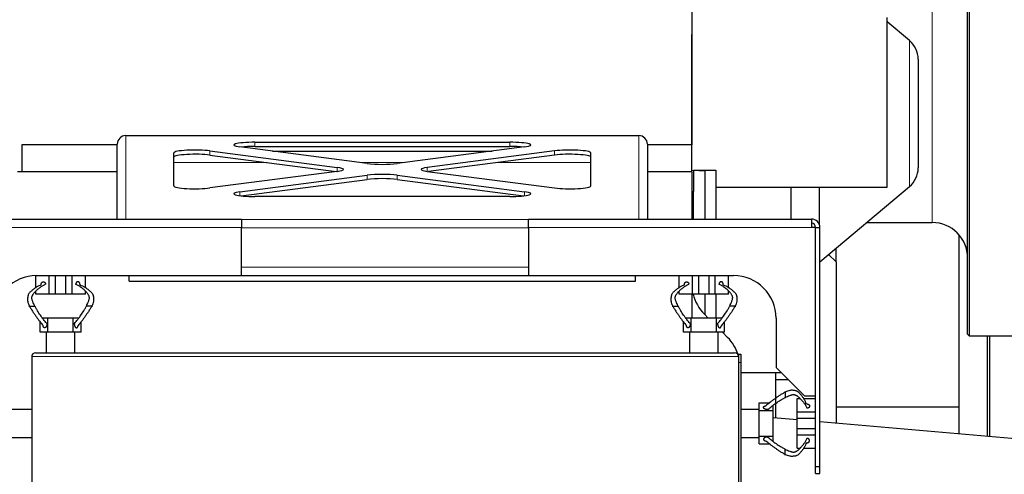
# Model space of a CAD drawing. Header units: inches. Extents: x 0 to 17820, y -10 to 12600.
# Tile 49 of 256: x 5775 to 6472, y 3609 to 3930. Entities that reach past the tile are written whole.
import ezdxf

# ---------------------------------------------------------------- set-up
doc = ezdxf.new("R2010")
doc.units = ezdxf.units.IN
doc.layers.add('1', color=7, linetype='Continuous', true_color=0xffffff)

msp = doc.modelspace()

# ---------------------------------------------------------------- linework, layer by layer
at = {"layer": '1', "color": 2, "linetype": 'Continuous', "lineweight": 25}
for p, q in [((6250.834, 4459.334), (6250.834, 3841.6)), ((6446.834, 4206.589), (6446.834, 3706.589)), ((6445.834, 3707.589), (6445.834, 4205.589)), ((6404.69, 3915.344), (6388.832, 3928.65)), ((6388.838, 3811.594), (6388.833, 3931.594)), ((6250.838, 3823.555), (6250.834, 3919.587)), ((6410.834, 3902.168), (6410.834, 3863.689)), ((6410.834, 3863.689), (6410.834, 3825.209)), ((5850.334, 3848.089), (5850.334, 3848.076)), ((5850.334, 3848.089), (6213.334, 3848.089)), ((6213.334, 3848.089), (6213.334, 3848.076)), ((5776.834, 3841.589), (5776.834, 3822.588)), ((5844.334, 3841.589), (5776.834, 3841.589)), ((5844.334, 3789.089), (5844.334, 3842.037)), ((5909.94, 3837.318), (6000.014, 3825.593)), ((6021.227, 3828.354), (5931.154, 3840.079)), ((5941.76, 3843.413), (6121.907, 3843.413)), ((5941.76, 3840.438), (6121.907, 3840.438)), ((6132.514, 3840.079), (6042.44, 3828.354)), ((6153.727, 3837.318), (6063.654, 3825.593)), ((6250.834, 3841.589), (6219.328, 3841.589)), ((6219.334, 3842.037), (6219.334, 3789.089)), ((6250.834, 3822.589), (6250.834, 3841.589)), ((5884.334, 3812.487), (5884.334, 3835.937)), ((5909.94, 3834.343), (5999.195, 3822.725)), ((5954.131, 3837.089), (6109.537, 3837.089)), ((6153.727, 3834.343), (6064.473, 3822.725)), ((6179.334, 3812.487), (6179.334, 3835.937)), ((6250.834, 3823.554), (6251.834, 3823.589)), ((6251.834, 3823.589), (6267.834, 3823.589)), ((6251.834, 3823.589), (6259.834, 3823.309)), ((6251.834, 3823.589), (6251.834, 3808.58)), ((6259.834, 3823.309), (6259.834, 3789.081)), ((6267.834, 3823.589), (6267.834, 3789.086)), ((5844.337, 3822.589), (5773.875, 3822.589)), ((6000.014, 3822.831), (5909.94, 3811.106)), ((5931.154, 3808.345), (6021.227, 3820.07)), ((5932.004, 3805.481), (6021.227, 3817.095)), ((6042.44, 3820.07), (6132.514, 3808.345)), ((6042.44, 3817.095), (6131.664, 3805.481)), ((6063.654, 3822.831), (6153.727, 3811.106)), ((6250.875, 3822.589), (6219.333, 3822.589)), ((6250.875, 3789.087), (6250.875, 3822.589)), ((6267.836, 3811.589), (6388.838, 3811.594)), ((6320.834, 3811.582), (6320.834, 3789.086)), ((6340.834, 3811.592), (6340.834, 3785.477)), ((6341.335, 3758.872), (6404.69, 3812.033)), ((6121.907, 3805.011), (5941.76, 3805.011)), ((6251.834, 3789.085), (6251.834, 3808.58)), ((5732.334, 3789.089), (5932.334, 3789.089)), ((5932.334, 3789.089), (5932.334, 3783.089)), ((6135.334, 3783.089), (6135.334, 3789.089)), ((6135.334, 3789.089), (6335.334, 3789.089)), ((6335.334, 3789.089), (6335.334, 3783.089)), ((5932.334, 3749.089), (5932.334, 3783.089)), ((6135.334, 3783.089), (6135.334, 3749.089)), ((6338.332, 3783.089), (6335.334, 3783.089)), ((6338.332, 3664.089), (6338.332, 3783.089)), ((6341.334, 3614.089), (6341.334, 3783.089)), ((6374.363, 3786.589), (6420.834, 3786.589)), ((6439.634, 3778.065), (6439.634, 3637.087)), ((6352.723, 3758.751), (6352.723, 3768.428)), ((6352.723, 3758.752), (6347.462, 3764.013)), ((6352.723, 3758.752), (6352.723, 3644.697)), ((5786.793, 3740.239), (5786.793, 3749.084)), ((5787.334, 3749.089), (5932.334, 3749.089)), ((5796.229, 3736.089), (5796.229, 3749.089)), ((5800.642, 3736.089), (5800.642, 3749.089)), ((5807.945, 3736.089), (5807.945, 3749.089)), ((5812.358, 3736.089), (5812.358, 3749.089)), ((5821.793, 3740.239), (5821.793, 3749.089)), ((5852.834, 3745.089), (5852.834, 3749.089)), ((5932.341, 3749.089), (6135.328, 3749.089)), ((6135.334, 3749.089), (6280.334, 3749.089)), ((6210.834, 3745.089), (6210.834, 3749.089)), ((6241.793, 3740.239), (6241.793, 3749.089)), ((6251.229, 3736.089), (6251.229, 3749.089)), ((6255.642, 3736.089), (6255.642, 3749.089)), ((6262.945, 3736.089), (6262.945, 3749.089)), ((6267.358, 3736.089), (6267.358, 3749.089)), ((6276.793, 3740.239), (6276.793, 3749.089)), ((5852.834, 3745.089), (6210.834, 3745.089)), ((5786.793, 3736.089), (5786.793, 3738.161)), ((5796.229, 3736.089), (5786.793, 3736.089)), ((5800.642, 3736.089), (5796.229, 3736.089)), ((5807.945, 3736.089), (5800.642, 3736.089)), ((5812.358, 3736.089), (5807.945, 3736.089)), ((5821.793, 3736.089), (5812.358, 3736.089)), ((5821.793, 3736.089), (5821.793, 3738.144)), ((6241.793, 3736.089), (6241.793, 3738.161)), ((6251.229, 3736.089), (6241.793, 3736.089)), ((6250.875, 3719.079), (6250.875, 3736.084)), ((6255.642, 3736.089), (6251.229, 3736.089)), ((6251.834, 3735.332), (6251.834, 3736.087)), ((6262.945, 3736.089), (6255.642, 3736.089)), ((6259.834, 3736.087), (6259.834, 3721.581)), ((6267.358, 3736.089), (6262.945, 3736.089)), ((6276.793, 3736.089), (6267.358, 3736.089)), ((6267.834, 3736.088), (6267.834, 3719.091)), ((6276.793, 3736.089), (6276.793, 3738.144)), ((5795.293, 3719.089), (5791.548, 3719.089)), ((5795.293, 3709.089), (5795.293, 3719.089)), ((5813.293, 3719.089), (5795.293, 3719.089)), ((5817.039, 3719.089), (5813.293, 3719.089)), ((5813.293, 3709.089), (5813.293, 3719.089)), ((6250.293, 3719.089), (6246.548, 3719.089)), ((6268.293, 3719.089), (6250.293, 3719.089)), ((6250.293, 3709.089), (6250.293, 3719.089)), ((6262.334, 3719.089), (6259.621, 3721.802)), ((6272.039, 3719.089), (6268.293, 3719.089)), ((6268.293, 3709.089), (6268.293, 3719.089)), ((6310.334, 3719.089), (6310.334, 3684.089)), ((5789.793, 3709.089), (5789.793, 3716.569)), ((5818.793, 3709.089), (5818.793, 3716.569)), ((6244.793, 3709.089), (6244.793, 3716.569)), ((6273.793, 3709.089), (6273.793, 3716.569)), ((5794.334, 3709.089), (5789.793, 3709.089)), ((5794.334, 3694.589), (5794.334, 3709.089)), ((5795.293, 3709.089), (5794.334, 3709.089)), ((5813.293, 3709.089), (5795.293, 3709.089)), ((5814.334, 3709.089), (5813.293, 3709.089)), ((5818.793, 3709.089), (5814.334, 3709.089)), ((5814.334, 3694.589), (5814.334, 3709.089)), ((6249.334, 3709.089), (6244.793, 3709.089)), ((6250.293, 3709.089), (6249.334, 3709.089)), ((6249.334, 3694.589), (6249.334, 3709.089)), ((6268.293, 3709.089), (6250.293, 3709.089)), ((6269.334, 3709.089), (6268.293, 3709.089)), ((6273.793, 3709.089), (6269.334, 3709.089)), ((6269.334, 3694.589), (6269.334, 3709.089)), ((6276.047, 3705.376), (6272.334, 3709.089)), ((6445.834, 3707.589), (6446.834, 3706.589)), ((6446.834, 3706.589), (6499.834, 3706.589)), ((6459.734, 3706.58), (6459.734, 3635.326)), ((6461.234, 3706.598), (6461.234, 3687.056)), ((5783.834, 3691.789), (5783.834, 3317.389)), ((5786.634, 3694.589), (6281.034, 3694.589)), ((6283.834, 3693.589), (6285.334, 3693.589)), ((6283.834, 3693.589), (6283.834, 3691.789)), ((6283.834, 3691.789), (6283.834, 3317.389)), ((6285.334, 3693.589), (6285.334, 3687.589)), ((6285.334, 3687.589), (6285.334, 3341.589)), ((6310.334, 3684.089), (6330.334, 3664.089)), ((6461.234, 3687.056), (6461.234, 3635.199)), ((6285.334, 3680.689), (6313.733, 3680.689)), ((6309.968, 3680.694), (6309.968, 3648.438)), ((6319.002, 3675.421), (6309.968, 3675.421)), ((6330.334, 3664.089), (6338.332, 3664.089)), ((6298.334, 3659.129), (6305.814, 3659.129)), ((6298.334, 3654.589), (6298.334, 3659.129)), ((6308.334, 3653.629), (6308.334, 3657.375)), ((6325.334, 3662.129), (6327.406, 3662.129)), ((6325.334, 3652.694), (6325.334, 3662.129)), ((6329.484, 3662.129), (6338.284, 3662.129)), ((6352.724, 3656.339), (6439.634, 3656.339)), ((5769.334, 3654.589), (5783.834, 3654.589)), ((6285.334, 3654.589), (6298.334, 3654.589)), ((6298.334, 3653.629), (6298.334, 3654.589)), ((6298.334, 3635.629), (6298.334, 3653.629)), ((6298.334, 3653.629), (6308.334, 3653.629)), ((6308.334, 3635.629), (6308.334, 3653.629)), ((6325.334, 3648.28), (6325.334, 3652.694)), ((6325.334, 3652.694), (6338.284, 3652.694)), ((6325.335, 3647.092), (6308.335, 3648.579)), ((6325.334, 3640.978), (6325.334, 3648.28)), ((6325.334, 3648.28), (6338.284, 3648.28)), ((6497.97, 3631.988), (6341.336, 3645.692)), ((6298.334, 3634.589), (6298.334, 3635.629)), ((6298.334, 3635.629), (6308.334, 3635.629)), ((6308.334, 3631.883), (6308.334, 3635.629)), ((6325.334, 3636.564), (6325.334, 3640.978)), ((6325.334, 3640.978), (6338.284, 3640.978)), ((6325.334, 3627.129), (6325.334, 3636.564)), ((6325.334, 3636.564), (6338.284, 3636.564)), ((5769.334, 3634.589), (5783.834, 3634.589)), ((6285.334, 3634.589), (6298.334, 3634.589)), ((6298.334, 3630.129), (6298.334, 3634.589)), ((6298.334, 3630.129), (6305.814, 3630.129)), ((6325.334, 3627.129), (6327.389, 3627.129)), ((6329.484, 3627.129), (6338.284, 3627.129)), ((6338.284, 3609.089), (6338.284, 3614.089)), ((6338.284, 3614.089), (6341.334, 3614.089)), ((6338.284, 3609.089), (6341.334, 3609.089)), ((6341.334, 3609.089), (6341.334, 3614.089))]:
    msp.add_line(p, q, dxfattribs=at)
at = {"layer": '1', "color": 110, "linetype": 'Continuous', "lineweight": 13}
for p, q in [((6420.834, 3786.589), (6420.834, 3956.589)), ((6404.69, 3915.344), (6404.69, 3863.689)), ((6404.69, 3863.689), (6404.69, 3812.033)), ((5850.334, 3848.089), (5850.334, 3789.089)), ((6213.334, 3789.089), (6213.334, 3848.089)), ((5909.94, 3837.318), (5909.94, 3834.343)), ((5941.76, 3843.413), (5941.76, 3840.438)), ((6121.907, 3843.413), (6121.907, 3840.438)), ((6153.727, 3837.318), (6153.727, 3834.343)), ((5884.338, 3829.089), (5950.31, 3829.089)), ((6000.014, 3825.593), (6000.014, 3822.831)), ((6015.584, 3829.089), (6048.084, 3829.089)), ((6063.654, 3825.593), (6063.654, 3822.831)), ((6113.357, 3829.089), (6179.33, 3829.089)), ((6021.227, 3820.07), (6021.227, 3817.095)), ((6042.44, 3820.07), (6042.44, 3817.095)), ((5931.154, 3808.345), (5931.154, 3805.583)), ((6132.514, 3808.345), (6132.514, 3805.583)), ((6251.834, 3808.58), (6250.875, 3808.546)), ((5932.338, 3788.774), (6135.328, 3788.774)), ((5932.334, 3783.089), (5732.334, 3783.089)), ((6135.334, 3782.825), (5932.334, 3782.825)), ((6335.334, 3783.089), (6135.334, 3783.089)), ((5932.334, 3755.089), (6135.334, 3755.089)), ((6283.834, 3691.789), (5783.834, 3691.789)), ((6283.834, 3687.589), (6285.334, 3687.589))]:
    msp.add_line(p, q, dxfattribs=at)
at = {"layer": '1', "color": 2, "linetype": 'Continuous', "lineweight": 25}
for centre, radius, start, end in [((6393.634, 3902.168), 17.2, 0, 50), ((6393.634, 3825.209), 17.2, 310, 0), ((6335.334, 3783.089), 6, 0, 90), ((6335.284, 3783.089), 3, 0, 90), ((6420.834, 3761.589), 25, 0, 90), ((5787.334, 3719.089), 30, 90, 180), ((6280.334, 3719.089), 30, 0, 90), ((6280.834, 3743.015), 30, 193.349531, 225), ((6254.834, 3684.162), 30, 17.619609, 45), ((5786.634, 3691.789), 2.8, 90, 180), ((6281.034, 3691.789), 2.8, 0, 90)]:
    msp.add_arc(centre, radius, start, end, dxfattribs=at)
for centre, major_axis, ratio, start_param, end_param in [((5850.334, 3842.037), (0, 6.051), 0.9914912, 0, 1.5707963), ((6213.334, 3842.037), (0, -6.051), 0.9914912, 1.5707963, 3.1415927), ((5899.334, 3835.937), (15, 0), 0.1301739, 0.7853982, 3.1415927), ((5941.76, 3841.46), (15, 0), 0.1301739, 1.5707963, 3.9269908), ((5941.76, 3838.486), (15, 0), 0.1301739, 1.5707963, 2.27898), ((6121.907, 3841.46), (15, 0), 0.1301739, 5.4977871, 7.8539816), ((6121.907, 3838.486), (15, 0), 0.1301739, 0.8626126, 1.5707963), ((6164.334, 3835.937), (-15, 0), 0.1301739, 3.1415927, 5.4977871), ((5899.334, 3832.963), (15, 0), 0.1301739, 0.7853982, 3.1415927), ((6164.334, 3832.963), (-15, 0), 0.1301739, 3.1415927, 5.4977871), ((5989.407, 3824.212), (15, 0), 0.1301739, 5.4977871, 7.0685835), ((6031.834, 3829.735), (15, 0), 0.1301739, 3.9269908, 5.4977871), ((6074.26, 3824.212), (-15, 0), 0.1301739, 5.4977871, 7.0685835), ((6031.834, 3818.689), (15, 0), 0.1301739, 0.7853982, 2.3561945), ((6031.834, 3815.715), (15, 0), 0.1301739, 0.7853982, 2.3561945), ((5899.334, 3812.487), (15, 0), 0.1301739, 3.1415927, 5.4977871), ((6164.334, 3812.487), (-15, 0), 0.1301739, 0.7853982, 3.1415927), ((5941.76, 3806.964), (15, 0), 0.1301739, 2.3561945, 4.712389), ((6121.907, 3806.964), (15, 0), 0.1301739, 4.712389, 7.0685835)]:
    msp.add_ellipse(centre, major_axis=major_axis, ratio=ratio, start_param=start_param, end_param=end_param, dxfattribs=at)
for points, degree in [([(6338.332, 3783.089), (6341.334, 3783.089)], 1), ([(5790.588, 3742.529), (5790.545, 3742.927), (5790.708, 3743.723), (5791.086, 3744.343), (5791.642, 3744.728), (5792.249, 3744.799), (5792.846, 3744.557), (5793.327, 3744.054), (5793.639, 3743.342), (5793.679, 3742.948)], 2), ([(6245.588, 3742.529), (6245.545, 3742.927), (6245.708, 3743.723), (6246.086, 3744.343), (6246.642, 3744.728), (6247.249, 3744.799), (6247.846, 3744.557), (6248.327, 3744.054), (6248.639, 3743.342), (6248.679, 3742.948)], 2), ([(6338.284, 3614.089), (6338.284, 3664.089)], 1), ([(6331.774, 3658.335), (6332.172, 3658.377), (6332.968, 3658.214), (6333.588, 3657.837), (6333.973, 3657.281), (6334.044, 3656.674), (6333.802, 3656.076), (6333.299, 3655.596), (6332.587, 3655.284), (6332.193, 3655.243)], 2)]:
    msp.add_open_spline(points, degree=degree, dxfattribs=at)
for points, degree, knots in [([(5790.588, 3742.529), (5790.006, 3742.349), (5788.853, 3741.897), (5787.157, 3740.969), (5785.765, 3739.999), (5784.654, 3739.142), (5783.827, 3738.457), (5783.013, 3737.724), (5782.234, 3736.902), (5781.66, 3736.089), (5781.362, 3735.396), (5781.229, 3734.954), (5781.146, 3734.592), (5781.079, 3734.191), (5780.998, 3733.598), (5780.931, 3732.792), (5780.92, 3731.835), (5781.043, 3730.601), (5781.443, 3729.14), (5781.934, 3728.094), (5782.197, 3727.589)], 3, [0, 0, 0, 0, 0.125, 0.25, 0.375, 0.4375, 0.5, 0.5625, 0.625, 0.6875, 0.71875, 0.734375, 0.75, 0.765625, 0.78125, 0.8125, 0.84375, 0.875, 0.9375, 1, 1, 1, 1]), ([(5785.978, 3727.589), (5785.748, 3728.08), (5785.277, 3729.093), (5784.695, 3730.485), (5784.272, 3731.655), (5783.991, 3732.568), (5783.919, 3733.357), (5783.972, 3733.946), (5784.078, 3734.351), (5784.22, 3734.72), (5784.434, 3735.173), (5784.832, 3735.886), (5785.433, 3736.721), (5786.178, 3737.569), (5786.946, 3738.335), (5787.726, 3739.061), (5788.781, 3739.983), (5790.14, 3741.057), (5791.856, 3742.135), (5793.059, 3742.703), (5793.68, 3742.948)], 3, [0, 0, 0, 0, 0.0625, 0.125, 0.15625, 0.1875, 0.21875, 0.234375, 0.25, 0.265625, 0.28125, 0.3125, 0.375, 0.4375, 0.5, 0.5625, 0.625, 0.75, 0.875, 1, 1, 1, 1]), ([(5817.999, 3742.529), (5818.014, 3742.662), (5818.024, 3742.929), (5817.995, 3743.252), (5817.919, 3743.563), (5817.799, 3743.843), (5817.679, 3744.056), (5817.543, 3744.255), (5817.355, 3744.462), (5817.137, 3744.618), (5816.901, 3744.716), (5816.7, 3744.759), (5816.498, 3744.778), (5816.274, 3744.769), (5816.033, 3744.702), (5815.804, 3744.577), (5815.614, 3744.42), (5815.429, 3744.232), (5815.236, 3743.991), (5815.091, 3743.727), (5814.985, 3743.432), (5814.925, 3743.121), (5814.907, 3742.948)], 5, [0, 0, 0, 0, 0, 0, 0.1042545, 0.2083296, 0.25, 0.25, 0.25, 0.3128199, 0.4171102, 0.5, 0.5, 0.5, 0.5210512, 0.6251827, 0.7291347, 0.75, 0.75, 0.75, 0.8639149, 1, 1, 1, 1, 1, 1]), ([(5822.609, 3727.589), (5822.839, 3728.08), (5823.31, 3729.093), (5823.892, 3730.485), (5824.315, 3731.655), (5824.596, 3732.568), (5824.667, 3733.357), (5824.615, 3733.946), (5824.509, 3734.351), (5824.367, 3734.72), (5824.153, 3735.173), (5823.755, 3735.886), (5823.154, 3736.721), (5822.409, 3737.569), (5821.641, 3738.335), (5820.861, 3739.061), (5819.806, 3739.983), (5818.447, 3741.057), (5816.731, 3742.135), (5815.528, 3742.703), (5814.907, 3742.948)], 3, [0, 0, 0, 0, 0.0625, 0.125, 0.15625, 0.1875, 0.21875, 0.234375, 0.25, 0.265625, 0.28125, 0.3125, 0.375, 0.4375, 0.5, 0.5625, 0.625, 0.75, 0.875, 1, 1, 1, 1]), ([(5817.999, 3742.529), (5818.581, 3742.349), (5819.734, 3741.897), (5821.43, 3740.969), (5822.822, 3739.999), (5823.933, 3739.142), (5824.76, 3738.457), (5825.573, 3737.724), (5826.353, 3736.902), (5826.927, 3736.089), (5827.225, 3735.396), (5827.358, 3734.954), (5827.44, 3734.592), (5827.508, 3734.191), (5827.588, 3733.598), (5827.656, 3732.792), (5827.666, 3731.835), (5827.544, 3730.601), (5827.144, 3729.14), (5826.653, 3728.094), (5826.39, 3727.589)], 3, [0, 0, 0, 0, 0.125, 0.25, 0.375, 0.4375, 0.5, 0.5625, 0.625, 0.6875, 0.71875, 0.734375, 0.75, 0.765625, 0.78125, 0.8125, 0.84375, 0.875, 0.9375, 1, 1, 1, 1]), ([(6245.588, 3742.529), (6245.006, 3742.349), (6243.853, 3741.897), (6242.157, 3740.969), (6240.765, 3739.999), (6239.654, 3739.142), (6238.827, 3738.457), (6238.013, 3737.724), (6237.234, 3736.902), (6236.66, 3736.089), (6236.362, 3735.396), (6236.229, 3734.954), (6236.146, 3734.592), (6236.079, 3734.191), (6235.998, 3733.598), (6235.931, 3732.792), (6235.92, 3731.835), (6236.043, 3730.601), (6236.443, 3729.14), (6236.934, 3728.094), (6237.197, 3727.589)], 3, [0, 0, 0, 0, 0.125, 0.25, 0.375, 0.4375, 0.5, 0.5625, 0.625, 0.6875, 0.71875, 0.734375, 0.75, 0.765625, 0.78125, 0.8125, 0.84375, 0.875, 0.9375, 1, 1, 1, 1]), ([(6240.978, 3727.589), (6240.748, 3728.08), (6240.277, 3729.093), (6239.695, 3730.485), (6239.272, 3731.655), (6238.991, 3732.568), (6238.919, 3733.357), (6238.972, 3733.946), (6239.078, 3734.351), (6239.22, 3734.72), (6239.434, 3735.173), (6239.832, 3735.886), (6240.433, 3736.721), (6241.178, 3737.569), (6241.946, 3738.335), (6242.726, 3739.061), (6243.781, 3739.983), (6245.14, 3741.057), (6246.856, 3742.135), (6248.059, 3742.703), (6248.68, 3742.948)], 3, [0, 0, 0, 0, 0.0625, 0.125, 0.15625, 0.1875, 0.21875, 0.234375, 0.25, 0.265625, 0.28125, 0.3125, 0.375, 0.4375, 0.5, 0.5625, 0.625, 0.75, 0.875, 1, 1, 1, 1]), ([(6272.999, 3742.529), (6273.014, 3742.662), (6273.024, 3742.929), (6272.995, 3743.252), (6272.919, 3743.563), (6272.799, 3743.843), (6272.679, 3744.056), (6272.543, 3744.255), (6272.355, 3744.462), (6272.137, 3744.618), (6271.901, 3744.716), (6271.7, 3744.759), (6271.498, 3744.778), (6271.274, 3744.769), (6271.033, 3744.702), (6270.804, 3744.577), (6270.614, 3744.42), (6270.429, 3744.232), (6270.236, 3743.991), (6270.091, 3743.727), (6269.985, 3743.432), (6269.925, 3743.121), (6269.907, 3742.948)], 5, [0, 0, 0, 0, 0, 0, 0.1042545, 0.2083296, 0.25, 0.25, 0.25, 0.3128199, 0.4171102, 0.5, 0.5, 0.5, 0.5210512, 0.6251827, 0.7291347, 0.75, 0.75, 0.75, 0.8639149, 1, 1, 1, 1, 1, 1]), ([(6277.609, 3727.589), (6277.839, 3728.08), (6278.31, 3729.093), (6278.892, 3730.485), (6279.315, 3731.655), (6279.596, 3732.568), (6279.667, 3733.357), (6279.615, 3733.946), (6279.509, 3734.351), (6279.367, 3734.72), (6279.153, 3735.173), (6278.755, 3735.886), (6278.154, 3736.721), (6277.409, 3737.569), (6276.641, 3738.335), (6275.861, 3739.061), (6274.806, 3739.983), (6273.447, 3741.057), (6271.731, 3742.135), (6270.528, 3742.703), (6269.907, 3742.948)], 3, [0, 0, 0, 0, 0.0625, 0.125, 0.15625, 0.1875, 0.21875, 0.234375, 0.25, 0.265625, 0.28125, 0.3125, 0.375, 0.4375, 0.5, 0.5625, 0.625, 0.75, 0.875, 1, 1, 1, 1]), ([(6272.999, 3742.529), (6273.581, 3742.349), (6274.734, 3741.897), (6276.43, 3740.969), (6277.822, 3739.999), (6278.933, 3739.142), (6279.76, 3738.457), (6280.573, 3737.724), (6281.353, 3736.902), (6281.927, 3736.089), (6282.225, 3735.396), (6282.358, 3734.954), (6282.44, 3734.592), (6282.508, 3734.191), (6282.588, 3733.598), (6282.656, 3732.792), (6282.666, 3731.835), (6282.544, 3730.601), (6282.144, 3729.14), (6281.653, 3728.094), (6281.39, 3727.589)], 3, [0, 0, 0, 0, 0.125, 0.25, 0.375, 0.4375, 0.5, 0.5625, 0.625, 0.6875, 0.71875, 0.734375, 0.75, 0.765625, 0.78125, 0.8125, 0.84375, 0.875, 0.9375, 1, 1, 1, 1]), ([(5782.197, 3727.589), (5782.121, 3727.589), (5781.985, 3727.589), (5781.861, 3727.589), (5781.795, 3727.589), (5781.8, 3727.589), (5781.843, 3727.589), (5781.916, 3727.589), (5782.059, 3727.589), (5782.293, 3727.589), (5782.6, 3727.589), (5782.882, 3727.589), (5783.174, 3727.589), (5783.509, 3727.589), (5783.881, 3727.589), (5784.238, 3727.589), (5784.544, 3727.589), (5784.849, 3727.589), (5785.178, 3727.589), (5785.45, 3727.589), (5785.687, 3727.589), (5785.883, 3727.589), (5785.978, 3727.589)], 5, [0, 0, 0, 0, 0, 0, 0.1042545, 0.2083296, 0.25, 0.25, 0.25, 0.3128199, 0.4171102, 0.5, 0.5, 0.5, 0.5210512, 0.6251827, 0.7291347, 0.75, 0.75, 0.75, 0.8639149, 1, 1, 1, 1, 1, 1]), ([(5782.197, 3727.589), (5782.573, 3726.86), (5783.383, 3725.505), (5784.636, 3723.588), (5785.896, 3721.724), (5787.144, 3719.932), (5788.366, 3718.236), (5789.949, 3716.154), (5791.112, 3714.76), (5791.883, 3713.908)], 3, [0, 0, 0, 0, 0.125, 0.25, 0.375, 0.5, 0.625, 0.75, 1, 1, 1, 1]), ([(5794.582, 3715.266), (5793.74, 3716.151), (5792.528, 3717.552), (5791.024, 3719.554), (5789.953, 3721.082), (5788.93, 3722.647), (5787.938, 3724.247), (5786.959, 3725.886), (5786.31, 3727.016), (5785.978, 3727.589)], 3, [0, 0, 0, 0, 0.25, 0.375, 0.5, 0.625, 0.75, 0.875, 1, 1, 1, 1]), ([(5814.004, 3715.266), (5814.846, 3716.151), (5816.059, 3717.552), (5817.563, 3719.554), (5818.634, 3721.082), (5819.657, 3722.647), (5820.649, 3724.247), (5821.627, 3725.886), (5822.276, 3727.016), (5822.609, 3727.589)], 3, [0, 0, 0, 0, 0.25, 0.375, 0.5, 0.625, 0.75, 0.875, 1, 1, 1, 1]), ([(5826.39, 3727.589), (5826.014, 3726.86), (5825.204, 3725.505), (5823.951, 3723.588), (5822.69, 3721.724), (5821.443, 3719.932), (5820.221, 3718.236), (5818.637, 3716.154), (5817.475, 3714.76), (5816.704, 3713.908)], 3, [0, 0, 0, 0, 0.125, 0.25, 0.375, 0.5, 0.625, 0.75, 1, 1, 1, 1]), ([(5826.39, 3727.589), (5826.466, 3727.589), (5826.602, 3727.589), (5826.725, 3727.589), (5826.792, 3727.589), (5826.787, 3727.589), (5826.743, 3727.589), (5826.686, 3727.589), (5826.621, 3727.589), (5826.534, 3727.589), (5826.39, 3727.589), (5826.204, 3727.589), (5826.061, 3727.589), (5825.902, 3727.589), (5825.705, 3727.589), (5825.413, 3727.589), (5825.23, 3727.589), (5825.046, 3727.589), (5824.862, 3727.589), (5824.562, 3727.589), (5824.383, 3727.589), (5824.21, 3727.589), (5824.043, 3727.589), (5823.738, 3727.589), (5823.409, 3727.589), (5823.137, 3727.589), (5822.9, 3727.589), (5822.704, 3727.589), (5822.609, 3727.589)], 5, [0, 0, 0, 0, 0, 0, 0.1042545, 0.2083296, 0.25, 0.25, 0.25, 0.3128199, 0.375, 0.375, 0.375, 0.4171102, 0.5, 0.5, 0.5, 0.5210512, 0.625, 0.625, 0.625, 0.6251827, 0.7291347, 0.75, 0.75, 0.75, 0.8639149, 1, 1, 1, 1, 1, 1]), ([(6237.197, 3727.589), (6237.121, 3727.589), (6236.985, 3727.589), (6236.861, 3727.589), (6236.795, 3727.589), (6236.8, 3727.589), (6236.843, 3727.589), (6236.916, 3727.589), (6237.059, 3727.589), (6237.293, 3727.589), (6237.6, 3727.589), (6237.882, 3727.589), (6238.174, 3727.589), (6238.509, 3727.589), (6238.881, 3727.589), (6239.238, 3727.589), (6239.544, 3727.589), (6239.849, 3727.589), (6240.178, 3727.589), (6240.45, 3727.589), (6240.687, 3727.589), (6240.883, 3727.589), (6240.978, 3727.589)], 5, [0, 0, 0, 0, 0, 0, 0.1042545, 0.2083296, 0.25, 0.25, 0.25, 0.3128199, 0.4171102, 0.5, 0.5, 0.5, 0.5210512, 0.6251827, 0.7291347, 0.75, 0.75, 0.75, 0.8639149, 1, 1, 1, 1, 1, 1]), ([(6237.197, 3727.589), (6237.573, 3726.86), (6238.383, 3725.505), (6239.636, 3723.588), (6240.896, 3721.724), (6242.144, 3719.932), (6243.366, 3718.236), (6244.949, 3716.154), (6246.112, 3714.76), (6246.883, 3713.908)], 3, [0, 0, 0, 0, 0.125, 0.25, 0.375, 0.5, 0.625, 0.75, 1, 1, 1, 1]), ([(6249.582, 3715.266), (6248.74, 3716.151), (6247.528, 3717.552), (6246.024, 3719.554), (6244.953, 3721.082), (6243.93, 3722.647), (6242.938, 3724.247), (6241.959, 3725.886), (6241.31, 3727.016), (6240.978, 3727.589)], 3, [0, 0, 0, 0, 0.25, 0.375, 0.5, 0.625, 0.75, 0.875, 1, 1, 1, 1]), ([(6269.004, 3715.266), (6269.846, 3716.151), (6271.059, 3717.552), (6272.563, 3719.554), (6273.634, 3721.082), (6274.657, 3722.647), (6275.649, 3724.247), (6276.627, 3725.886), (6277.276, 3727.016), (6277.609, 3727.589)], 3, [0, 0, 0, 0, 0.25, 0.375, 0.5, 0.625, 0.75, 0.875, 1, 1, 1, 1]), ([(6281.39, 3727.589), (6281.014, 3726.86), (6280.204, 3725.505), (6278.951, 3723.588), (6277.69, 3721.724), (6276.443, 3719.932), (6275.221, 3718.236), (6273.637, 3716.154), (6272.475, 3714.76), (6271.704, 3713.908)], 3, [0, 0, 0, 0, 0.125, 0.25, 0.375, 0.5, 0.625, 0.75, 1, 1, 1, 1]), ([(6281.39, 3727.589), (6281.466, 3727.589), (6281.602, 3727.589), (6281.725, 3727.589), (6281.792, 3727.589), (6281.787, 3727.589), (6281.743, 3727.589), (6281.686, 3727.589), (6281.621, 3727.589), (6281.534, 3727.589), (6281.39, 3727.589), (6281.204, 3727.589), (6281.061, 3727.589), (6280.902, 3727.589), (6280.705, 3727.589), (6280.413, 3727.589), (6280.23, 3727.589), (6280.046, 3727.589), (6279.862, 3727.589), (6279.562, 3727.589), (6279.383, 3727.589), (6279.21, 3727.589), (6279.043, 3727.589), (6278.738, 3727.589), (6278.409, 3727.589), (6278.137, 3727.589), (6277.9, 3727.589), (6277.704, 3727.589), (6277.609, 3727.589)], 5, [0, 0, 0, 0, 0, 0, 0.1042545, 0.2083296, 0.25, 0.25, 0.25, 0.3128199, 0.375, 0.375, 0.375, 0.4171102, 0.5, 0.5, 0.5, 0.5210512, 0.625, 0.625, 0.625, 0.6251827, 0.7291347, 0.75, 0.75, 0.75, 0.8639149, 1, 1, 1, 1, 1, 1]), ([(5794.582, 3715.266), (5794.671, 3714.398), (5794.255, 3713.184), (5793.836, 3712.556), (5793.306, 3712.218), (5792.711, 3712.252), (5792.234, 3712.688), (5791.924, 3713.465), (5791.883, 3713.908)], 2, [0, 0, 0, 0.25, 0.375, 0.5, 0.625, 0.75, 0.875, 1, 1, 1]), ([(5814.004, 3715.266), (5813.985, 3715.078), (5813.972, 3714.73), (5813.996, 3714.38), (5814.056, 3714.039), (5814.156, 3713.692), (5814.26, 3713.399), (5814.322, 3713.252), (5814.391, 3713.112), (5814.467, 3712.982), (5814.603, 3712.778), (5814.69, 3712.664), (5814.784, 3712.562), (5814.884, 3712.475), (5815.059, 3712.357), (5815.188, 3712.291), (5815.302, 3712.252), (5815.419, 3712.232), (5815.593, 3712.232), (5815.747, 3712.255), (5815.861, 3712.293), (5815.969, 3712.35), (5816.104, 3712.455), (5816.261, 3712.614), (5816.429, 3712.849), (5816.56, 3713.147), (5816.649, 3713.479), (5816.691, 3713.765), (5816.704, 3713.908)], 5, [0, 0, 0, 0, 0, 0, 0.1360851, 0.25, 0.25, 0.25, 0.2708653, 0.3748173, 0.375, 0.375, 0.375, 0.4789488, 0.5, 0.5, 0.5, 0.5828898, 0.625, 0.625, 0.625, 0.6871801, 0.75, 0.75, 0.75, 0.7916704, 0.8957455, 1, 1, 1, 1, 1, 1]), ([(6249.582, 3715.266), (6249.671, 3714.398), (6249.255, 3713.184), (6248.836, 3712.556), (6248.306, 3712.218), (6247.711, 3712.252), (6247.234, 3712.688), (6246.924, 3713.465), (6246.883, 3713.908)], 2, [0, 0, 0, 0.25, 0.375, 0.5, 0.625, 0.75, 0.875, 1, 1, 1]), ([(6269.004, 3715.266), (6268.985, 3715.078), (6268.972, 3714.73), (6268.996, 3714.38), (6269.056, 3714.039), (6269.156, 3713.692), (6269.26, 3713.399), (6269.322, 3713.252), (6269.391, 3713.112), (6269.467, 3712.982), (6269.603, 3712.778), (6269.69, 3712.664), (6269.784, 3712.562), (6269.884, 3712.475), (6270.059, 3712.357), (6270.188, 3712.291), (6270.302, 3712.252), (6270.419, 3712.232), (6270.593, 3712.232), (6270.747, 3712.255), (6270.861, 3712.293), (6270.969, 3712.35), (6271.104, 3712.455), (6271.261, 3712.614), (6271.429, 3712.849), (6271.56, 3713.147), (6271.649, 3713.479), (6271.691, 3713.765), (6271.704, 3713.908)], 5, [0, 0, 0, 0, 0, 0, 0.1360851, 0.25, 0.25, 0.25, 0.2708653, 0.3748173, 0.375, 0.375, 0.375, 0.4789488, 0.5, 0.5, 0.5, 0.5828898, 0.625, 0.625, 0.625, 0.6871801, 0.75, 0.75, 0.75, 0.7916704, 0.8957455, 1, 1, 1, 1, 1, 1]), ([(6316.834, 3666.726), (6316.105, 3666.35), (6314.75, 3665.539), (6312.833, 3664.286), (6310.969, 3663.026), (6309.177, 3661.778), (6307.481, 3660.557), (6305.399, 3658.973), (6304.005, 3657.81), (6303.153, 3657.04)], 3, [0, 0, 0, 0, 0.125, 0.25, 0.375, 0.5, 0.625, 0.75, 1, 1, 1, 1]), ([(6331.774, 3658.335), (6331.594, 3658.917), (6331.142, 3660.07), (6330.214, 3661.766), (6329.244, 3663.157), (6328.387, 3664.269), (6327.702, 3665.095), (6326.969, 3665.909), (6326.147, 3666.689), (6325.334, 3667.263), (6324.641, 3667.56), (6324.199, 3667.693), (6323.837, 3667.776), (6323.436, 3667.844), (6322.843, 3667.924), (6322.037, 3667.991), (6321.08, 3668.002), (6319.846, 3667.88), (6318.385, 3667.48), (6317.339, 3666.989), (6316.834, 3666.726)], 3, [0, 0, 0, 0, 0.125, 0.25, 0.375, 0.4375, 0.5, 0.5625, 0.625, 0.6875, 0.71875, 0.734375, 0.75, 0.765625, 0.78125, 0.8125, 0.84375, 0.875, 0.9375, 1, 1, 1, 1]), ([(6316.834, 3666.726), (6316.834, 3666.802), (6316.834, 3666.937), (6316.834, 3667.061), (6316.834, 3667.128), (6316.834, 3667.123), (6316.834, 3667.079), (6316.834, 3667.007), (6316.834, 3666.863), (6316.834, 3666.629), (6316.834, 3666.322), (6316.834, 3666.04), (6316.834, 3665.748), (6316.834, 3665.414), (6316.834, 3665.041), (6316.834, 3664.685), (6316.834, 3664.379), (6316.834, 3664.074), (6316.834, 3663.744), (6316.834, 3663.472), (6316.834, 3663.236), (6316.834, 3663.039), (6316.834, 3662.945)], 5, [0, 0, 0, 0, 0, 0, 0.1042545, 0.2083296, 0.25, 0.25, 0.25, 0.3128199, 0.4171102, 0.5, 0.5, 0.5, 0.5210512, 0.6251827, 0.7291347, 0.75, 0.75, 0.75, 0.8639149, 1, 1, 1, 1, 1, 1]), ([(6316.834, 3662.945), (6317.325, 3663.175), (6318.338, 3663.646), (6319.73, 3664.227), (6320.9, 3664.65), (6321.813, 3664.931), (6322.602, 3665.003), (6323.191, 3664.951), (6323.596, 3664.845), (6323.965, 3664.703), (6324.418, 3664.488), (6325.131, 3664.091), (6325.966, 3663.489), (6326.814, 3662.744), (6327.58, 3661.977), (6328.306, 3661.197), (6329.228, 3660.142), (6330.302, 3658.783), (6331.38, 3657.067), (6331.948, 3655.864), (6332.193, 3655.243)], 3, [0, 0, 0, 0, 0.0625, 0.125, 0.15625, 0.1875, 0.21875, 0.234375, 0.25, 0.265625, 0.28125, 0.3125, 0.375, 0.4375, 0.5, 0.5625, 0.625, 0.75, 0.875, 1, 1, 1, 1]), ([(6304.511, 3654.34), (6303.643, 3654.252), (6302.429, 3654.667), (6301.801, 3655.087), (6301.463, 3655.617), (6301.497, 3656.212), (6301.933, 3656.689), (6302.71, 3656.998), (6303.153, 3657.039)], 2, [0, 0, 0, 0.25, 0.375, 0.5, 0.625, 0.75, 0.875, 1, 1, 1]), ([(6304.511, 3654.34), (6305.396, 3655.182), (6306.797, 3656.395), (6308.799, 3657.899), (6310.327, 3658.97), (6311.892, 3659.992), (6313.492, 3660.984), (6315.131, 3661.963), (6316.261, 3662.612), (6316.834, 3662.945)], 3, [0, 0, 0, 0, 0.25, 0.375, 0.5, 0.625, 0.75, 0.875, 1, 1, 1, 1]), ([(6304.511, 3634.918), (6304.323, 3634.937), (6303.975, 3634.951), (6303.625, 3634.926), (6303.284, 3634.866), (6302.937, 3634.766), (6302.644, 3634.663), (6302.497, 3634.601), (6302.357, 3634.531), (6302.227, 3634.455), (6302.023, 3634.319), (6301.909, 3634.232), (6301.807, 3634.138), (6301.72, 3634.039), (6301.602, 3633.863), (6301.536, 3633.734), (6301.497, 3633.62), (6301.477, 3633.504), (6301.477, 3633.329), (6301.5, 3633.175), (6301.538, 3633.062), (6301.595, 3632.953), (6301.7, 3632.818), (6301.859, 3632.661), (6302.094, 3632.493), (6302.392, 3632.363), (6302.724, 3632.274), (6303.01, 3632.231), (6303.153, 3632.218)], 5, [0, 0, 0, 0, 0, 0, 0.1360851, 0.25, 0.25, 0.25, 0.2708653, 0.3748173, 0.375, 0.375, 0.375, 0.4789488, 0.5, 0.5, 0.5, 0.5828898, 0.625, 0.625, 0.625, 0.6871801, 0.75, 0.75, 0.75, 0.7916704, 0.8957455, 1, 1, 1, 1, 1, 1]), ([(6316.834, 3622.532), (6316.105, 3622.908), (6314.75, 3623.719), (6312.833, 3624.972), (6310.969, 3626.232), (6309.177, 3627.48), (6307.481, 3628.701), (6305.399, 3630.285), (6304.005, 3631.448), (6303.153, 3632.218)], 3, [0, 0, 0, 0, 0.125, 0.25, 0.375, 0.5, 0.625, 0.75, 1, 1, 1, 1]), ([(6304.511, 3634.918), (6305.396, 3634.076), (6306.797, 3632.863), (6308.799, 3631.359), (6310.327, 3630.288), (6311.892, 3629.266), (6313.492, 3628.274), (6315.131, 3627.295), (6316.261, 3626.646), (6316.834, 3626.313)], 3, [0, 0, 0, 0, 0.25, 0.375, 0.5, 0.625, 0.75, 0.875, 1, 1, 1, 1]), ([(6316.834, 3626.313), (6317.325, 3626.083), (6318.338, 3625.613), (6319.73, 3625.031), (6320.9, 3624.608), (6321.813, 3624.327), (6322.602, 3624.255), (6323.191, 3624.307), (6323.596, 3624.413), (6323.965, 3624.555), (6324.418, 3624.77), (6325.131, 3625.167), (6325.966, 3625.769), (6326.814, 3626.514), (6327.58, 3627.281), (6328.306, 3628.062), (6329.228, 3629.116), (6330.302, 3630.475), (6331.38, 3632.191), (6331.948, 3633.394), (6332.193, 3634.015)], 3, [0, 0, 0, 0, 0.0625, 0.125, 0.15625, 0.1875, 0.21875, 0.234375, 0.25, 0.265625, 0.28125, 0.3125, 0.375, 0.4375, 0.5, 0.5625, 0.625, 0.75, 0.875, 1, 1, 1, 1]), ([(6331.774, 3630.923), (6331.594, 3630.341), (6331.142, 3629.188), (6330.214, 3627.493), (6329.244, 3626.101), (6328.387, 3624.989), (6327.702, 3624.163), (6326.969, 3623.349), (6326.147, 3622.57), (6325.334, 3621.996), (6324.641, 3621.698), (6324.199, 3621.565), (6323.837, 3621.482), (6323.436, 3621.414), (6322.843, 3621.334), (6322.037, 3621.267), (6321.08, 3621.256), (6319.846, 3621.378), (6318.385, 3621.778), (6317.339, 3622.269), (6316.834, 3622.532)], 3, [0, 0, 0, 0, 0.125, 0.25, 0.375, 0.4375, 0.5, 0.5625, 0.625, 0.6875, 0.71875, 0.734375, 0.75, 0.765625, 0.78125, 0.8125, 0.84375, 0.875, 0.9375, 1, 1, 1, 1]), ([(6331.774, 3630.923), (6331.907, 3630.909), (6332.174, 3630.898), (6332.497, 3630.927), (6332.808, 3631.003), (6333.088, 3631.123), (6333.301, 3631.244), (6333.5, 3631.379), (6333.707, 3631.567), (6333.863, 3631.786), (6333.961, 3632.021), (6334.004, 3632.222), (6334.023, 3632.424), (6334.014, 3632.648), (6333.947, 3632.89), (6333.822, 3633.119), (6333.665, 3633.309), (6333.477, 3633.494), (6333.236, 3633.686), (6332.972, 3633.832), (6332.677, 3633.938), (6332.366, 3633.998), (6332.193, 3634.015)], 5, [0, 0, 0, 0, 0, 0, 0.1042545, 0.2083296, 0.25, 0.25, 0.25, 0.3128199, 0.4171102, 0.5, 0.5, 0.5, 0.5210512, 0.6251827, 0.7291347, 0.75, 0.75, 0.75, 0.8639149, 1, 1, 1, 1, 1, 1]), ([(6316.834, 3622.532), (6316.834, 3622.457), (6316.834, 3622.321), (6316.834, 3622.197), (6316.834, 3622.13), (6316.834, 3622.136), (6316.834, 3622.179), (6316.834, 3622.237), (6316.834, 3622.301), (6316.834, 3622.388), (6316.834, 3622.533), (6316.834, 3622.718), (6316.834, 3622.861), (6316.834, 3623.02), (6316.834, 3623.218), (6316.834, 3623.51), (6316.834, 3623.692), (6316.834, 3623.877), (6316.834, 3624.06), (6316.834, 3624.361), (6316.834, 3624.539), (6316.834, 3624.712), (6316.834, 3624.879), (6316.834, 3625.184), (6316.834, 3625.514), (6316.834, 3625.786), (6316.834, 3626.022), (6316.834, 3626.219), (6316.834, 3626.313)], 5, [0, 0, 0, 0, 0, 0, 0.1042545, 0.2083296, 0.25, 0.25, 0.25, 0.3128199, 0.375, 0.375, 0.375, 0.4171102, 0.5, 0.5, 0.5, 0.5210512, 0.625, 0.625, 0.625, 0.6251827, 0.7291347, 0.75, 0.75, 0.75, 0.8639149, 1, 1, 1, 1, 1, 1])]:
    msp.add_open_spline(points, degree=degree, knots=knots, dxfattribs=at)

doc.saveas('drawing.dxf')
